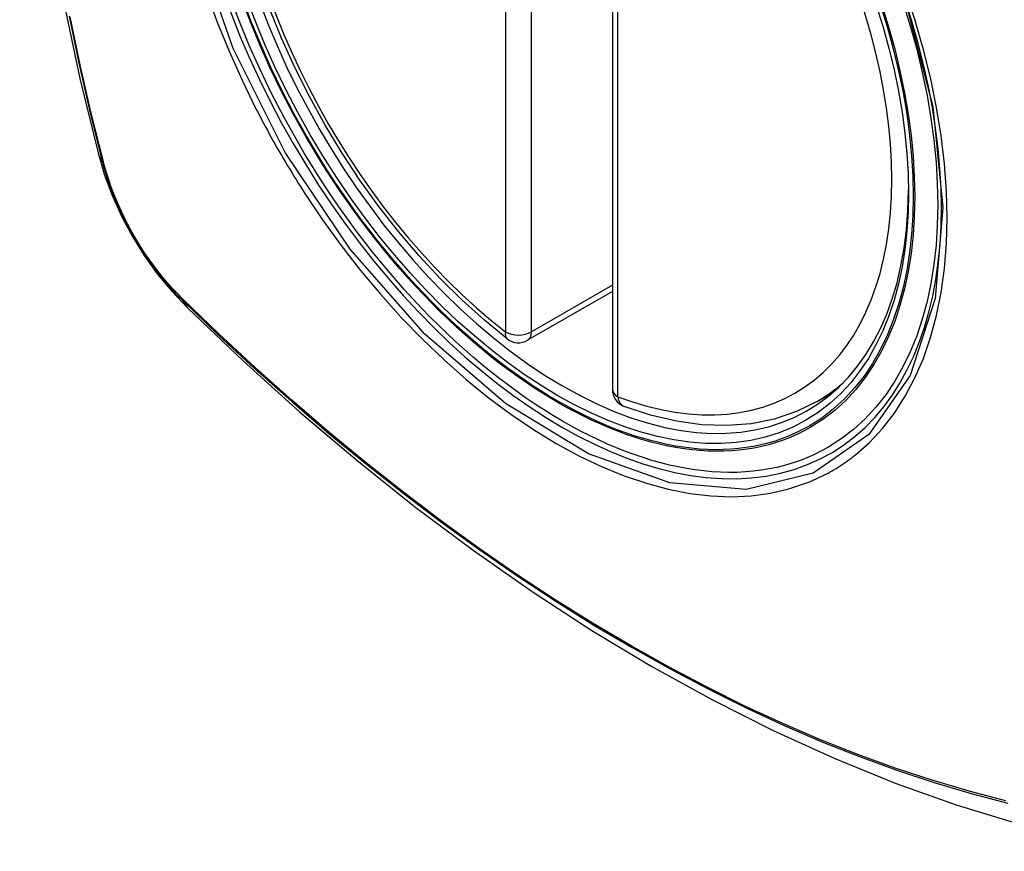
# Model space of a CAD drawing. Header units: inches. Extents: x 429.4 to 505.1, y 166.8 to 235.9.
# Tile 88 of 113: x 465.843 to 466.478, y 207.143 to 207.68. Entities that reach past the tile are written whole.
import ezdxf

# ---------------------------------------------------------------- set-up
doc = ezdxf.new("R2010")
doc.units = ezdxf.units.IN
doc.header["$MEASUREMENT"] = 0
doc.layers.add('Visible Edges(ANSI)', color=7, linetype='Continuous', lineweight=25)
doc.layers.add('Visible Tangent Edges(ANSI)', color=7, linetype='Continuous', lineweight=25)

msp = doc.modelspace()

# ---------------------------------------------------------------- linework, layer by layer
at = {"layer": 'Visible Edges(ANSI)'}
for p, q in [((466.22518, 207.92597), (466.22518, 207.4413)), ((466.22518, 207.50442), (466.17051, 207.47286)), ((466.35729, 207.43347), (466.36757, 207.4394))]:
    msp.add_line(p, q, dxfattribs=at)
at = {"layer": 'Visible Edges(ANSI)', "flags": 128}
for points in [[(465.89692, 208.30097), (465.88407, 208.26291), (465.87302, 208.22373), (465.86372, 208.18349), (465.85616, 208.14227), (465.85032, 208.10013), (465.84617, 208.05714), (465.8437, 208.01334), (465.84288, 207.96882), (465.84369, 207.92362), (465.84612, 207.87781), (465.85014, 207.83146), (465.85573, 207.78462), (465.86288, 207.73737), (465.87156, 207.68977), (465.88175, 207.64189), (465.89343, 207.59381)], [(466.15736, 207.47376), (466.14268, 207.48576), (466.12826, 207.49875), (466.11418, 207.51266), (466.1005, 207.52742), (466.08726, 207.54298), (466.07454, 207.55926), (466.06239, 207.57619), (466.05085, 207.59369), (466.03998, 207.61168), (466.02983, 207.63009), (466.02044, 207.64884), (466.01186, 207.66783), (466.00412, 207.68699)], [(465.89343, 207.59381), (465.89767, 207.57951), (465.90281, 207.56579), (465.9088, 207.55259), (465.9156, 207.53987), (465.92321, 207.52762), (465.93166, 207.51583), (465.94097, 207.50452), (465.95123, 207.4937)], [(465.95123, 207.4937), (465.98703, 207.45954), (466.0234, 207.42678), (466.06028, 207.39546), (466.09763, 207.36565), (466.13539, 207.33738), (466.17352, 207.31072), (466.21198, 207.28572), (466.25072, 207.26241), (466.28969, 207.24086), (466.32885, 207.22111), (466.36816, 207.2032), (466.40758, 207.18719), (466.44705, 207.17312), (466.48655, 207.16106), (466.52601, 207.15105), (466.56539, 207.14314)], [(466.35729, 207.43347), (466.34389, 207.42687), (466.32962, 207.42205), (466.31462, 207.41903), (466.29903, 207.41781), (466.28295, 207.41836), (466.26649, 207.42064), (466.24975, 207.42462), (466.23281, 207.43025)]]:
    msp.add_lwpolyline(points, dxfattribs=at)
at = {"layer": 'Visible Edges(ANSI)'}
for centre, start, end in [((466.16461, 207.48309), 232.17173, 300), ((466.23699, 207.4413), 180, 249.28185)]:
    msp.add_arc(centre, 0.01181, start, end, dxfattribs=at)
msp.add_ellipse((466.19001, 207.6983), major_axis=(-0.15994, 0.27703), ratio=0.57735, dxfattribs=at)
msp.add_ellipse((466.19349, 207.70031), major_axis=(0.15748, -0.27276), ratio=0.57735, start_param=2.363977, end_param=7.060801, dxfattribs=at)
at = {"layer": 'Visible Tangent Edges(ANSI)'}
for p, q in [((466.15626, 207.96294), (466.15626, 207.47826)), ((466.17296, 207.47826), (466.17296, 207.96294)), ((466.22864, 207.43647), (466.22864, 207.92115)), ((465.89695, 207.58768), (465.89683, 207.58814)), ((466.22518, 207.50841), (466.17296, 207.47826)), ((465.94802, 207.49948), (465.94769, 207.49981))]:
    msp.add_line(p, q, dxfattribs=at)
at = {"layer": 'Visible Tangent Edges(ANSI)', "flags": 128}
for points in [[(466.41414, 207.69211), (466.43187, 207.62361), (466.4384, 207.55846), (466.43348, 207.49981), (466.41721, 207.45017), (466.39059, 207.41203), (466.35479, 207.38715), (466.31144, 207.3766), (466.2623, 207.3808), (466.20975, 207.39955), (466.1562, 207.43205), (466.10422, 207.47672), (466.05609, 207.53164), (466.01423, 207.59401), (465.98061, 207.66109), (465.95648, 207.73016)], [(465.96335, 207.69706), (465.97029, 207.67814), (465.97795, 207.65934), (465.98629, 207.64071), (465.9953, 207.62229)], [(466.38203, 207.39901), (466.39111, 207.40701), (466.3995, 207.41598), (466.40718, 207.4259), (466.41415, 207.43678), (466.42037, 207.44858), (466.42583, 207.46122), (466.43049, 207.47466), (466.43433, 207.48881), (466.43732, 207.50363), (466.43945, 207.51909), (466.44074, 207.53522), (466.44117, 207.55194), (466.44074, 207.56916), (466.43946, 207.58679), (466.43732, 207.60477), (466.43433, 207.62305), (466.43051, 207.64157), (466.42587, 207.66028), (466.42043, 207.67912), (466.4142, 207.69803)], [(465.87474, 207.68194), (465.88119, 207.65091), (465.88829, 207.61971), (465.89605, 207.58838)], [(465.89683, 207.58814), (465.88906, 207.6194), (465.88194, 207.65052), (465.87548, 207.68149)], [(465.9953, 207.62229), (465.9965, 207.61996), (465.99771, 207.61763), (465.99893, 207.6153), (466.00016, 207.61298), (466.00139, 207.61067), (466.00264, 207.60835), (466.0039, 207.60605), (466.00517, 207.60375), (466.00645, 207.60145), (466.00774, 207.59916), (466.00904, 207.59687), (466.01036, 207.59459), (466.01168, 207.59232), (466.01301, 207.59005), (466.01435, 207.58778), (466.01569, 207.58552), (466.01705, 207.58327), (466.01842, 207.58103), (466.0198, 207.57879), (466.02119, 207.57655), (466.02258, 207.57432), (466.02399, 207.5721), (466.02541, 207.56989), (466.02683, 207.56768)], [(465.89605, 207.58838), (465.89714, 207.58433), (465.89835, 207.58027), (465.89966, 207.5762), (465.90108, 207.57212), (465.90261, 207.56805), (465.90423, 207.56399), (465.90596, 207.55994), (465.90779, 207.55591), (465.90971, 207.55191), (465.91173, 207.54794), (465.91383, 207.544), (465.91602, 207.54011), (465.91829, 207.53627), (465.92065, 207.53248), (465.92308, 207.52875), (465.92559, 207.52508), (465.92817, 207.52149), (465.93081, 207.51797), (465.93351, 207.51453), (465.93628, 207.51117), (465.9391, 207.5079), (465.94196, 207.50473), (465.94488, 207.50165), (465.94784, 207.49868)], [(465.94769, 207.49981), (465.94479, 207.50274), (465.94194, 207.50577), (465.93914, 207.50889), (465.93638, 207.5121), (465.93368, 207.5154), (465.93104, 207.51877), (465.92846, 207.52222), (465.92594, 207.52574), (465.92349, 207.52933), (465.92112, 207.53298), (465.91882, 207.53668), (465.91659, 207.54044), (465.91445, 207.54425), (465.91239, 207.54809), (465.91042, 207.55197), (465.90854, 207.55589), (465.90674, 207.55983), (465.90505, 207.56379), (465.90344, 207.56776), (465.90194, 207.57175), (465.90054, 207.57574), (465.89924, 207.57973), (465.89804, 207.58371), (465.89695, 207.58768)], [(466.02683, 207.56768), (466.03831, 207.55063), (466.05032, 207.53404), (466.06281, 207.51797), (466.07573, 207.5025), (466.08904, 207.48767), (466.10269, 207.47355), (466.11663, 207.46019), (466.13081, 207.44765), (466.14516, 207.43595), (466.15967, 207.42514), (466.17428, 207.41524), (466.18895, 207.40628), (466.20364, 207.3983), (466.21826, 207.39135), (466.23276, 207.38544), (466.2471, 207.38059), (466.26124, 207.3768), (466.27512, 207.3741), (466.28871, 207.37248), (466.30196, 207.37196), (466.31481, 207.37255), (466.3272, 207.37423), (466.33911, 207.37699), (466.35051, 207.38081)], [(466.47892, 207.17578), (466.45533, 207.18193), (466.43157, 207.18895), (466.40765, 207.19684), (466.38359, 207.20557), (466.35942, 207.21516), (466.33512, 207.2256), (466.31074, 207.23688), (466.2863, 207.24899), (466.26182, 207.26191), (466.23733, 207.27563), (466.21284, 207.29015), (466.18834, 207.30547), (466.16383, 207.3216), (466.13935, 207.33851), (466.11492, 207.35619), (466.09058, 207.37462), (466.06636, 207.39377), (466.04229, 207.41362), (466.01839, 207.43414), (465.99469, 207.45531), (465.97123, 207.4771), (465.94802, 207.49948)], [(465.94784, 207.49868), (465.97111, 207.47628), (465.99465, 207.45447), (466.01841, 207.43328), (466.04237, 207.41274), (466.0665, 207.39288), (466.09078, 207.37371), (466.11517, 207.35527), (466.13965, 207.33758), (466.16419, 207.32065), (466.18875, 207.3045), (466.21331, 207.28915), (466.23787, 207.27459), (466.26242, 207.26083), (466.28696, 207.24787), (466.31147, 207.23571), (466.33593, 207.22438), (466.36031, 207.21387), (466.38457, 207.20422), (466.40871, 207.19541), (466.43273, 207.18745), (466.45659, 207.18035), (466.48028, 207.17412)], [(466.35051, 207.38081), (466.35192, 207.38137), (466.35333, 207.38195), (466.35473, 207.38255), (466.35612, 207.38317), (466.35751, 207.3838), (466.35888, 207.38445), (466.36024, 207.38512), (466.3616, 207.3858), (466.36295, 207.3865), (466.36429, 207.38722), (466.36561, 207.38795), (466.36693, 207.3887), (466.36824, 207.38947), (466.36955, 207.39025), (466.37084, 207.39106), (466.37212, 207.39187), (466.37339, 207.39271), (466.37466, 207.39356), (466.37591, 207.39443), (466.37715, 207.39531), (466.37839, 207.39621), (466.37961, 207.39713), (466.38083, 207.39806), (466.38203, 207.39901)]]:
    msp.add_lwpolyline(points, dxfattribs=at)
at = {"layer": 'Visible Tangent Edges(ANSI)'}
for centre, major_axis, ratio, start_param, end_param in [((466.1925, 207.69973), (-0.17318, 0.29996), 0.57735, 5.05527, 10.652693), ((466.19245, 207.69971), (-0.15059, 0.26083), 0.57735, 5.66855, 8.468616), ((466.19245, 207.69971), (0.15059, -0.26083), 0.57735, 5.66855, 8.468616), ((466.0078, 207.62328), (-0.11437, -0.02947), 0.354513, 0, 0.141666), ((465.90536, 207.59129), (-0.00953, -0.00245), 0.359305, 0.141946, 0.405653), ((465.95501, 207.50529), (-0.00689, -0.00703), 0.359305, 5.877532, 6.141239), ((466.03394, 207.57801), (-0.08271, -0.08432), 0.354513, 6.141519, 6.283185), ((466.16461, 207.48309), (-0.00724, -0.00933), 0.470841, 5.569756, 6.283185), ((466.16461, 207.48309), (0.01181, 0), 0.57735, 3.926991, 5.497787), ((466.16461, 207.48309), (0.00591, -0.01023), 0.57735, 0, 0.785398), ((466.2008, 207.70453), (0.1565, -0.27106), 0.57735, 0, 0.111997), ((466.23699, 207.4413), (-0.01181, 0), 0.57735, 0, 0.785398), ((466.23699, 207.4413), (-0.00418, -0.01105), 0.667065, 5.396522, 6.283185)]:
    msp.add_ellipse(centre, major_axis=major_axis, ratio=ratio, start_param=start_param, end_param=end_param, dxfattribs=at)
for centre, major_axis in [((466.19309, 207.70008), (0.17111, -0.29637)), ((466.19011, 207.69836), (-0.1627, 0.2818)), ((466.19001, 207.6983), (0.1621, -0.28076))]:
    msp.add_ellipse(centre, major_axis=major_axis, ratio=0.57735, dxfattribs=at)

doc.saveas('drawing.dxf')
